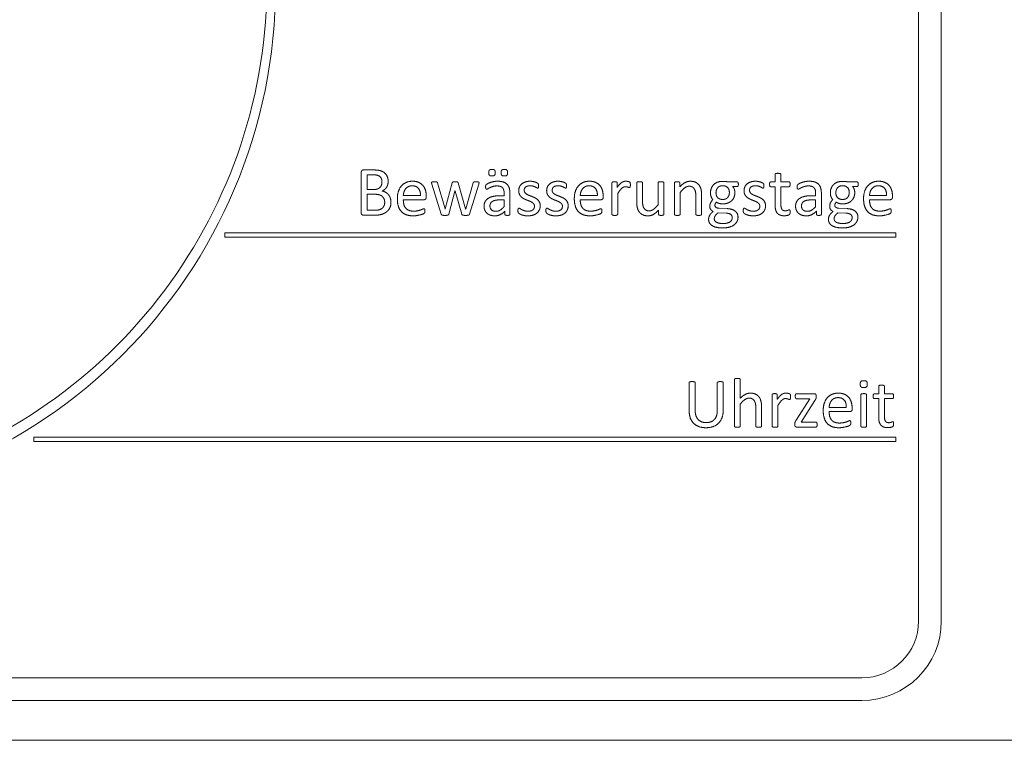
# Model space of a CAD drawing. Extents: x -118729 to -53705, y 33529 to 45095.
# Tile 74 of 83: x -56423 to -56397, y 35570 to 35589. Entities that reach past the tile are written whole.
import ezdxf

# ---------------------------------------------------------------- set-up
doc = ezdxf.new("R2010")
doc.units = 0
doc.header["$LTSCALE"] = 10
doc.header["$MEASUREMENT"] = 0
doc.layers.add('0N', color=7, linetype='CONTINUOUS', lineweight=0)

msp = doc.modelspace()

# ---------------------------------------------------------------- linework, layer by layer
at = {"layer": '0N'}
for p, q in [((-56399.579, 35606.967), (-56399.579, 35573.367)), ((-56398.979, 35573.367), (-56398.979, 35606.967)), ((-56414.313, 35585.221), (-56414.313, 35584.155)), ((-56413.983, 35585.285), (-56414.255, 35585.285)), ((-56414.155, 35584.769), (-56414.155, 35585.156)), ((-56414.155, 35585.156), (-56413.991, 35585.156)), ((-56404.375, 35584.969), (-56404.626, 35584.969)), ((-56403.372, 35584.969), (-56403.487, 35584.969)), ((-56403.372, 35585.167), (-56403.372, 35584.969)), ((-56403.22, 35584.969), (-56403.22, 35585.167)), ((-56403.006, 35584.969), (-56403.22, 35584.969)), ((-56401.207, 35584.969), (-56401.458, 35584.969)), ((-56413.975, 35584.769), (-56414.155, 35584.769)), ((-56412.445, 35584.908), (-56412.203, 35584.118)), ((-56412.093, 35584.259), (-56412.294, 35584.944)), ((-56411.906, 35584.944), (-56412.09, 35584.259)), ((-56411.997, 35584.119), (-56411.835, 35584.722)), ((-56411.835, 35584.722), (-56411.833, 35584.73)), ((-56411.833, 35584.73), (-56411.831, 35584.722)), ((-56411.831, 35584.722), (-56411.656, 35584.119)), ((-56411.553, 35584.259), (-56411.751, 35584.945)), ((-56411.352, 35584.944), (-56411.549, 35584.259)), ((-56411.451, 35584.118), (-56411.207, 35584.908)), ((-56407.684, 35584.945), (-56407.684, 35584.113)), ((-56407.547, 35584.823), (-56407.547, 35584.945)), ((-56407.03, 35584.945), (-56407.03, 35584.44)), ((-56406.877, 35584.461), (-56406.877, 35584.945)), ((-56406.466, 35584.945), (-56406.466, 35584.364)), ((-56406.313, 35584.113), (-56406.313, 35584.945)), ((-56406.031, 35584.945), (-56406.031, 35584.113)), ((-56405.894, 35584.835), (-56405.894, 35584.945)), ((-56404.495, 35584.846), (-56404.375, 35584.846)), ((-56403.488, 35584.842), (-56403.372, 35584.842)), ((-56403.372, 35584.842), (-56403.372, 35584.357)), ((-56403.22, 35584.379), (-56403.22, 35584.842)), ((-56403.22, 35584.842), (-56403.006, 35584.842)), ((-56401.326, 35584.846), (-56401.207, 35584.846)), ((-56414.155, 35584.222), (-56414.155, 35584.643)), ((-56414.155, 35584.643), (-56413.965, 35584.643)), ((-56412.747, 35584.61), (-56413.2, 35584.61)), ((-56413.2, 35584.499), (-56412.653, 35584.499)), ((-56412.594, 35584.565), (-56412.594, 35584.593)), ((-56410.666, 35584.493), (-56410.535, 35584.493)), ((-56410.535, 35584.604), (-56410.65, 35584.604)), ((-56410.535, 35584.668), (-56410.535, 35584.604)), ((-56410.535, 35584.493), (-56410.535, 35584.316)), ((-56410.384, 35584.113), (-56410.384, 35584.673)), ((-56408.07, 35584.61), (-56408.523, 35584.61)), ((-56408.523, 35584.499), (-56407.976, 35584.499)), ((-56407.917, 35584.565), (-56407.917, 35584.593)), ((-56407.532, 35584.113), (-56407.532, 35584.66)), ((-56405.879, 35584.113), (-56405.879, 35584.695)), ((-56405.468, 35584.601), (-56405.468, 35584.113)), ((-56405.316, 35584.113), (-56405.316, 35584.621)), ((-56402.431, 35584.493), (-56402.301, 35584.493)), ((-56402.301, 35584.604), (-56402.416, 35584.604)), ((-56402.301, 35584.668), (-56402.301, 35584.604)), ((-56402.301, 35584.493), (-56402.301, 35584.316)), ((-56402.15, 35584.113), (-56402.15, 35584.673)), ((-56400.424, 35584.61), (-56400.877, 35584.61)), ((-56400.877, 35584.499), (-56400.33, 35584.499)), ((-56400.27, 35584.565), (-56400.27, 35584.593)), ((-56413.924, 35584.222), (-56414.155, 35584.222)), ((-56412.091, 35584.251), (-56412.093, 35584.259)), ((-56412.09, 35584.259), (-56412.091, 35584.251)), ((-56411.55, 35584.251), (-56411.553, 35584.259)), ((-56411.549, 35584.259), (-56411.55, 35584.251)), ((-56410.515, 35584.196), (-56410.515, 35584.113)), ((-56406.452, 35584.224), (-56406.452, 35584.113)), ((-56404.637, 35584.263), (-56404.853, 35584.272)), ((-56402.28, 35584.196), (-56402.28, 35584.113)), ((-56401.468, 35584.263), (-56401.684, 35584.272)), ((-56414.255, 35584.091), (-56413.942, 35584.091)), ((-56404.882, 35584.151), (-56404.667, 35584.143)), ((-56401.714, 35584.151), (-56401.499, 35584.143)), ((-56417.914, 35583.627), (-56417.914, 35583.507)), ((-56400.179, 35583.627), (-56417.914, 35583.627)), ((-56417.914, 35583.507), (-56400.179, 35583.507)), ((-56400.179, 35583.507), (-56400.179, 35583.627)), ((-56405.644, 35579.664), (-56405.644, 35578.922)), ((-56405.486, 35578.942), (-56405.486, 35579.664)), ((-56404.901, 35579.664), (-56404.901, 35578.933)), ((-56404.744, 35578.934), (-56404.744, 35579.664)), ((-56404.446, 35579.75), (-56404.446, 35578.516)), ((-56404.294, 35579.253), (-56404.294, 35579.75)), ((-56400.635, 35579.569), (-56400.635, 35579.371)), ((-56400.483, 35579.371), (-56400.483, 35579.569)), ((-56403.452, 35579.347), (-56403.452, 35578.516)), ((-56403.315, 35579.226), (-56403.315, 35579.347)), ((-56402.452, 35579.242), (-56402.818, 35578.672)), ((-56402.331, 35579.371), (-56402.808, 35579.371)), ((-56402.808, 35579.242), (-56402.452, 35579.242)), ((-56402.287, 35579.286), (-56402.287, 35579.317)), ((-56401.105, 35579.347), (-56401.105, 35578.516)), ((-56400.953, 35578.516), (-56400.953, 35579.347)), ((-56400.751, 35579.245), (-56400.635, 35579.245)), ((-56400.635, 35579.371), (-56400.75, 35579.371)), ((-56400.635, 35579.245), (-56400.635, 35578.759)), ((-56400.269, 35579.371), (-56400.483, 35579.371)), ((-56400.483, 35578.782), (-56400.483, 35579.245)), ((-56400.483, 35579.245), (-56400.269, 35579.245)), ((-56404.294, 35578.516), (-56404.294, 35579.097)), ((-56403.883, 35579.004), (-56403.883, 35578.516)), ((-56403.731, 35578.516), (-56403.731, 35579.023)), ((-56403.3, 35578.516), (-56403.3, 35579.062)), ((-56402.685, 35578.622), (-56402.321, 35579.192)), ((-56401.491, 35579.013), (-56401.944, 35579.013)), ((-56401.337, 35578.968), (-56401.337, 35578.996)), ((-56401.944, 35578.901), (-56401.397, 35578.901)), ((-56402.852, 35578.581), (-56402.852, 35578.55)), ((-56402.808, 35578.493), (-56402.296, 35578.493)), ((-56402.296, 35578.622), (-56402.685, 35578.622)), ((-56422.971, 35578.227), (-56422.971, 35578.107)), ((-56400.179, 35578.227), (-56422.971, 35578.227)), ((-56400.179, 35578.107), (-56400.179, 35578.227)), ((-56422.971, 35578.107), (-56400.179, 35578.107)), ((-56401.079, 35571.867), (-56459.669, 35571.867)), ((-56459.669, 35571.267), (-56401.079, 35571.267)), ((-56297.054, 35570.217), (-56461.454, 35570.217))]:
    msp.add_line(p, q, dxfattribs=at)
msp.add_circle((-56430.374, 35590.167), 13.8, dxfattribs=at)
for radius in [2.1, 1.5]:
    msp.add_arc((-56401.079, 35573.367), radius, 270, 0, dxfattribs=at)
msp.add_open_spline([(-56416.809, 35589.742), (-56416.863, 35588.276), (-56417.162, 35586.799), (-56418.193, 35584.08), (-56418.931, 35582.8), (-56420.749, 35580.563), (-56421.852, 35579.578), (-56424.282, 35578.026), (-56425.639, 35577.439), (-56427.925, 35576.859), (-56428.841, 35576.724), (-56429.756, 35576.682)], degree=3, knots=[0, 0, 0, 0, 0.733686, 0.733686, 1.454117, 1.454117, 2.175025, 2.175025, 2.895916, 2.895916, 3.354117, 3.354117, 3.354117, 3.354117], dxfattribs=at)
for points in [[(-56414.255, 35585.285), (-56414.275, 35585.285), (-56414.313, 35585.257), (-56414.313, 35585.221)], [(-56413.601, 35584.983), (-56413.601, 35585.054), (-56413.647, 35585.167), (-56413.739, 35585.245), (-56413.875, 35585.285), (-56413.983, 35585.285)], [(-56410.856, 35585.3), (-56410.906, 35585.3), (-56410.942, 35585.263), (-56410.942, 35585.211)], [(-56410.771, 35585.214), (-56410.771, 35585.263), (-56410.806, 35585.3), (-56410.856, 35585.3)], [(-56410.529, 35585.3), (-56410.579, 35585.3), (-56410.615, 35585.263), (-56410.615, 35585.211)], [(-56410.444, 35585.214), (-56410.444, 35585.263), (-56410.479, 35585.3), (-56410.529, 35585.3)], [(-56413.991, 35585.156), (-56413.923, 35585.156), (-56413.84, 35585.13), (-56413.788, 35585.081), (-56413.764, 35585.01), (-56413.764, 35584.968)], [(-56413.764, 35584.968), (-56413.764, 35584.929), (-56413.787, 35584.856), (-56413.838, 35584.802), (-56413.913, 35584.769), (-56413.975, 35584.769)], [(-56413.76, 35584.73), (-56413.722, 35584.747), (-56413.661, 35584.797), (-56413.621, 35584.864), (-56413.601, 35584.941), (-56413.601, 35584.983)], [(-56412.959, 35584.987), (-56413.05, 35584.987), (-56413.198, 35584.922), (-56413.302, 35584.804), (-56413.358, 35584.633), (-56413.358, 35584.526)], [(-56412.594, 35584.593), (-56412.594, 35584.675), (-56412.635, 35584.818), (-56412.723, 35584.924), (-56412.861, 35584.987), (-56412.959, 35584.987)], [(-56412.377, 35584.973), (-56412.399, 35584.973), (-56412.428, 35584.971), (-56412.446, 35584.965), (-56412.454, 35584.955), (-56412.454, 35584.946)], [(-56412.294, 35584.944), (-56412.296, 35584.952), (-56412.304, 35584.964), (-56412.321, 35584.971), (-56412.351, 35584.973), (-56412.377, 35584.973)], [(-56411.828, 35584.973), (-56411.851, 35584.973), (-56411.879, 35584.971), (-56411.896, 35584.964), (-56411.904, 35584.952), (-56411.906, 35584.944)], [(-56411.751, 35584.945), (-56411.752, 35584.953), (-56411.76, 35584.964), (-56411.777, 35584.971), (-56411.805, 35584.973), (-56411.828, 35584.973)], [(-56411.27, 35584.973), (-56411.293, 35584.973), (-56411.324, 35584.971), (-56411.342, 35584.964), (-56411.35, 35584.952), (-56411.352, 35584.944)], [(-56411.199, 35584.946), (-56411.199, 35584.955), (-56411.204, 35584.964), (-56411.22, 35584.971), (-56411.247, 35584.973), (-56411.27, 35584.973)], [(-56410.712, 35584.987), (-56410.759, 35584.987), (-56410.854, 35584.969), (-56410.933, 35584.943), (-56410.994, 35584.91), (-56411.019, 35584.886), (-56411.025, 35584.859), (-56411.025, 35584.836)], [(-56410.942, 35585.211), (-56410.942, 35585.162), (-56410.907, 35585.126), (-56410.857, 35585.126)], [(-56410.857, 35585.126), (-56410.808, 35585.126), (-56410.771, 35585.164), (-56410.771, 35585.214)], [(-56410.384, 35584.673), (-56410.384, 35584.751), (-56410.419, 35584.867), (-56410.497, 35584.946), (-56410.622, 35584.987), (-56410.712, 35584.987)], [(-56410.615, 35585.211), (-56410.615, 35585.162), (-56410.58, 35585.126), (-56410.531, 35585.126)], [(-56410.531, 35585.126), (-56410.481, 35585.126), (-56410.444, 35585.164), (-56410.444, 35585.214)], [(-56409.847, 35584.987), (-56409.923, 35584.987), (-56410.036, 35584.946), (-56410.111, 35584.879), (-56410.15, 35584.79), (-56410.15, 35584.74)], [(-56409.625, 35584.865), (-56409.625, 35584.88), (-56409.627, 35584.9), (-56409.63, 35584.913), (-56409.637, 35584.925), (-56409.656, 35584.939), (-56409.693, 35584.959), (-56409.748, 35584.975), (-56409.814, 35584.987), (-56409.847, 35584.987)], [(-56409.108, 35584.987), (-56409.184, 35584.987), (-56409.297, 35584.946), (-56409.372, 35584.879), (-56409.411, 35584.79), (-56409.411, 35584.74)], [(-56408.886, 35584.865), (-56408.886, 35584.88), (-56408.888, 35584.9), (-56408.891, 35584.913), (-56408.898, 35584.925), (-56408.917, 35584.939), (-56408.954, 35584.959), (-56409.008, 35584.975), (-56409.075, 35584.987), (-56409.108, 35584.987)], [(-56408.282, 35584.987), (-56408.373, 35584.987), (-56408.52, 35584.922), (-56408.625, 35584.804), (-56408.68, 35584.633), (-56408.68, 35584.526)], [(-56407.917, 35584.593), (-56407.917, 35584.675), (-56407.958, 35584.818), (-56408.046, 35584.924), (-56408.184, 35584.987), (-56408.282, 35584.987)], [(-56407.616, 35584.973), (-56407.636, 35584.973), (-56407.662, 35584.971), (-56407.679, 35584.962), (-56407.684, 35584.952), (-56407.684, 35584.945)], [(-56407.547, 35584.945), (-56407.547, 35584.952), (-56407.554, 35584.962), (-56407.568, 35584.971), (-56407.595, 35584.973), (-56407.616, 35584.973)], [(-56407.319, 35584.987), (-56407.346, 35584.987), (-56407.399, 35584.973), (-56407.452, 35584.937), (-56407.513, 35584.874), (-56407.547, 35584.823)], [(-56407.199, 35584.891), (-56407.199, 35584.912), (-56407.2, 35584.937), (-56407.202, 35584.95), (-56407.207, 35584.959), (-56407.217, 35584.968), (-56407.244, 35584.977), (-56407.278, 35584.984), (-56407.308, 35584.987), (-56407.319, 35584.987)], [(-56406.953, 35584.973), (-56406.976, 35584.973), (-56407.005, 35584.971), (-56407.023, 35584.962), (-56407.03, 35584.952), (-56407.03, 35584.945)], [(-56406.877, 35584.945), (-56406.877, 35584.952), (-56406.884, 35584.962), (-56406.901, 35584.971), (-56406.931, 35584.973), (-56406.953, 35584.973)], [(-56406.39, 35584.973), (-56406.412, 35584.973), (-56406.442, 35584.971), (-56406.46, 35584.962), (-56406.466, 35584.952), (-56406.466, 35584.945)], [(-56406.313, 35584.945), (-56406.313, 35584.952), (-56406.321, 35584.962), (-56406.338, 35584.971), (-56406.367, 35584.973), (-56406.39, 35584.973)], [(-56405.963, 35584.973), (-56405.983, 35584.973), (-56406.009, 35584.971), (-56406.026, 35584.962), (-56406.031, 35584.952), (-56406.031, 35584.945)], [(-56405.894, 35584.945), (-56405.894, 35584.952), (-56405.901, 35584.962), (-56405.915, 35584.971), (-56405.942, 35584.973), (-56405.963, 35584.973)], [(-56405.613, 35584.987), (-56405.684, 35584.987), (-56405.824, 35584.913), (-56405.894, 35584.835)], [(-56405.316, 35584.621), (-56405.316, 35584.71), (-56405.346, 35584.836), (-56405.416, 35584.93), (-56405.53, 35584.987), (-56405.613, 35584.987)], [(-56404.758, 35584.984), (-56404.828, 35584.984), (-56404.948, 35584.943), (-56405.032, 35584.865), (-56405.08, 35584.752), (-56405.08, 35584.681)], [(-56404.626, 35584.969), (-56404.655, 35584.977), (-56404.72, 35584.984), (-56404.758, 35584.984)], [(-56404.344, 35584.907), (-56404.344, 35584.938), (-56404.359, 35584.969), (-56404.375, 35584.969)], [(-56403.891, 35584.987), (-56403.967, 35584.987), (-56404.08, 35584.946), (-56404.155, 35584.879), (-56404.194, 35584.79), (-56404.194, 35584.74)], [(-56403.669, 35584.865), (-56403.669, 35584.88), (-56403.671, 35584.9), (-56403.674, 35584.913), (-56403.681, 35584.925), (-56403.7, 35584.939), (-56403.737, 35584.959), (-56403.791, 35584.975), (-56403.858, 35584.987), (-56403.891, 35584.987)], [(-56403.487, 35584.969), (-56403.495, 35584.969), (-56403.506, 35584.962), (-56403.514, 35584.946), (-56403.519, 35584.922), (-56403.519, 35584.906)], [(-56403.297, 35585.196), (-56403.319, 35585.196), (-56403.349, 35585.193), (-56403.366, 35585.184), (-56403.372, 35585.173), (-56403.372, 35585.167)], [(-56403.22, 35585.167), (-56403.22, 35585.173), (-56403.228, 35585.184), (-56403.244, 35585.193), (-56403.273, 35585.196), (-56403.297, 35585.196)], [(-56402.976, 35584.906), (-56402.976, 35584.922), (-56402.979, 35584.946), (-56402.988, 35584.962), (-56402.999, 35584.969), (-56403.006, 35584.969)], [(-56402.478, 35584.987), (-56402.525, 35584.987), (-56402.62, 35584.969), (-56402.699, 35584.943), (-56402.759, 35584.91), (-56402.784, 35584.886), (-56402.791, 35584.859), (-56402.791, 35584.836)], [(-56402.15, 35584.673), (-56402.15, 35584.751), (-56402.185, 35584.867), (-56402.262, 35584.946), (-56402.388, 35584.987), (-56402.478, 35584.987)], [(-56401.59, 35584.984), (-56401.66, 35584.984), (-56401.779, 35584.943), (-56401.864, 35584.865), (-56401.912, 35584.752), (-56401.912, 35584.681)], [(-56401.458, 35584.969), (-56401.486, 35584.977), (-56401.551, 35584.984), (-56401.59, 35584.984)], [(-56401.175, 35584.907), (-56401.175, 35584.938), (-56401.191, 35584.969), (-56401.207, 35584.969)], [(-56400.635, 35584.987), (-56400.727, 35584.987), (-56400.874, 35584.922), (-56400.979, 35584.804), (-56401.034, 35584.633), (-56401.034, 35584.526)], [(-56400.27, 35584.593), (-56400.27, 35584.675), (-56400.312, 35584.818), (-56400.4, 35584.924), (-56400.537, 35584.987), (-56400.635, 35584.987)], [(-56413.526, 35584.433), (-56413.526, 35584.494), (-56413.563, 35584.596), (-56413.626, 35584.671), (-56413.711, 35584.721), (-56413.76, 35584.73)], [(-56413.2, 35584.61), (-56413.198, 35584.661), (-56413.166, 35584.755), (-56413.109, 35584.824), (-56413.023, 35584.867), (-56412.967, 35584.867)], [(-56412.967, 35584.867), (-56412.856, 35584.867), (-56412.745, 35584.731), (-56412.747, 35584.61)], [(-56412.454, 35584.946), (-56412.454, 35584.941), (-56412.449, 35584.921), (-56412.445, 35584.908)], [(-56411.207, 35584.908), (-56411.202, 35584.921), (-56411.199, 35584.941), (-56411.199, 35584.946)], [(-56411.025, 35584.836), (-56411.025, 35584.822), (-56411.022, 35584.8), (-56411.013, 35584.785), (-56411.003, 35584.777), (-56410.995, 35584.777)], [(-56410.995, 35584.777), (-56410.984, 35584.777), (-56410.939, 35584.804), (-56410.871, 35584.836), (-56410.782, 35584.863), (-56410.726, 35584.863)], [(-56410.726, 35584.863), (-56410.673, 35584.863), (-56410.6, 35584.838), (-56410.555, 35584.79), (-56410.535, 35584.716), (-56410.535, 35584.668)], [(-56410.15, 35584.74), (-56410.15, 35584.685), (-56410.114, 35584.605), (-56410.055, 35584.547), (-56409.98, 35584.508), (-56409.902, 35584.476), (-56409.828, 35584.448), (-56409.769, 35584.411), (-56409.733, 35584.362), (-56409.733, 35584.328)], [(-56410.004, 35584.748), (-56410.004, 35584.774), (-56409.985, 35584.819), (-56409.947, 35584.85), (-56409.888, 35584.868), (-56409.849, 35584.868)], [(-56409.582, 35584.34), (-56409.582, 35584.394), (-56409.618, 35584.471), (-56409.678, 35584.527), (-56409.754, 35584.565), (-56409.832, 35584.597), (-56409.909, 35584.626), (-56409.967, 35584.663), (-56410.004, 35584.712), (-56410.004, 35584.748)], [(-56409.849, 35584.868), (-56409.806, 35584.868), (-56409.739, 35584.848), (-56409.689, 35584.824), (-56409.657, 35584.804), (-56409.648, 35584.804)], [(-56409.648, 35584.804), (-56409.643, 35584.804), (-56409.634, 35584.811), (-56409.627, 35584.826), (-56409.625, 35584.849), (-56409.625, 35584.865)], [(-56409.411, 35584.74), (-56409.411, 35584.685), (-56409.375, 35584.605), (-56409.316, 35584.547), (-56409.24, 35584.508), (-56409.163, 35584.476), (-56409.088, 35584.448), (-56409.03, 35584.411), (-56408.994, 35584.362), (-56408.994, 35584.328)], [(-56409.265, 35584.748), (-56409.265, 35584.774), (-56409.246, 35584.819), (-56409.208, 35584.85), (-56409.149, 35584.868), (-56409.11, 35584.868)], [(-56408.843, 35584.34), (-56408.843, 35584.394), (-56408.879, 35584.471), (-56408.939, 35584.527), (-56409.015, 35584.565), (-56409.093, 35584.597), (-56409.169, 35584.626), (-56409.228, 35584.663), (-56409.265, 35584.712), (-56409.265, 35584.748)], [(-56409.11, 35584.868), (-56409.067, 35584.868), (-56408.999, 35584.848), (-56408.95, 35584.824), (-56408.918, 35584.804), (-56408.909, 35584.804)], [(-56408.909, 35584.804), (-56408.904, 35584.804), (-56408.895, 35584.811), (-56408.888, 35584.826), (-56408.886, 35584.849), (-56408.886, 35584.865)], [(-56408.523, 35584.61), (-56408.52, 35584.661), (-56408.489, 35584.755), (-56408.431, 35584.824), (-56408.346, 35584.867), (-56408.289, 35584.867)], [(-56408.289, 35584.867), (-56408.179, 35584.867), (-56408.068, 35584.731), (-56408.07, 35584.61)], [(-56407.532, 35584.66), (-56407.5, 35584.711), (-56407.447, 35584.782), (-56407.397, 35584.824), (-56407.353, 35584.842), (-56407.329, 35584.842)], [(-56407.329, 35584.842), (-56407.31, 35584.842), (-56407.278, 35584.835), (-56407.251, 35584.827), (-56407.229, 35584.819), (-56407.221, 35584.819)], [(-56407.221, 35584.819), (-56407.215, 35584.819), (-56407.207, 35584.827), (-56407.201, 35584.842), (-56407.199, 35584.871), (-56407.199, 35584.891)], [(-56405.879, 35584.695), (-56405.816, 35584.774), (-56405.702, 35584.855), (-56405.645, 35584.855)], [(-56405.645, 35584.855), (-56405.6, 35584.855), (-56405.532, 35584.821), (-56405.491, 35584.759), (-56405.468, 35584.672), (-56405.468, 35584.601)], [(-56404.935, 35584.682), (-56404.935, 35584.72), (-56404.914, 35584.787), (-56404.871, 35584.839), (-56404.804, 35584.868), (-56404.76, 35584.868)], [(-56404.76, 35584.868), (-56404.675, 35584.868), (-56404.581, 35584.773), (-56404.581, 35584.688)], [(-56404.436, 35584.689), (-56404.436, 35584.732), (-56404.462, 35584.812), (-56404.495, 35584.846)], [(-56404.375, 35584.846), (-56404.362, 35584.846), (-56404.344, 35584.874), (-56404.344, 35584.907)], [(-56404.194, 35584.74), (-56404.194, 35584.685), (-56404.158, 35584.605), (-56404.099, 35584.547), (-56404.024, 35584.508), (-56403.946, 35584.476), (-56403.871, 35584.448), (-56403.813, 35584.411), (-56403.777, 35584.362), (-56403.777, 35584.328)], [(-56404.048, 35584.748), (-56404.048, 35584.774), (-56404.029, 35584.819), (-56403.991, 35584.85), (-56403.932, 35584.868), (-56403.893, 35584.868)], [(-56403.626, 35584.34), (-56403.626, 35584.394), (-56403.662, 35584.471), (-56403.722, 35584.527), (-56403.798, 35584.565), (-56403.876, 35584.597), (-56403.953, 35584.626), (-56404.011, 35584.663), (-56404.048, 35584.712), (-56404.048, 35584.748)], [(-56403.893, 35584.868), (-56403.85, 35584.868), (-56403.782, 35584.848), (-56403.733, 35584.824), (-56403.701, 35584.804), (-56403.692, 35584.804)], [(-56403.692, 35584.804), (-56403.687, 35584.804), (-56403.678, 35584.811), (-56403.671, 35584.826), (-56403.669, 35584.849), (-56403.669, 35584.865)], [(-56403.519, 35584.906), (-56403.519, 35584.872), (-56403.502, 35584.842), (-56403.488, 35584.842)], [(-56403.006, 35584.842), (-56402.993, 35584.842), (-56402.976, 35584.872), (-56402.976, 35584.906)], [(-56402.791, 35584.836), (-56402.791, 35584.822), (-56402.788, 35584.8), (-56402.779, 35584.785), (-56402.768, 35584.777), (-56402.76, 35584.777)], [(-56402.76, 35584.777), (-56402.749, 35584.777), (-56402.704, 35584.804), (-56402.637, 35584.836), (-56402.548, 35584.863), (-56402.491, 35584.863)], [(-56402.491, 35584.863), (-56402.438, 35584.863), (-56402.366, 35584.838), (-56402.321, 35584.79), (-56402.301, 35584.716), (-56402.301, 35584.668)], [(-56401.767, 35584.682), (-56401.767, 35584.72), (-56401.745, 35584.787), (-56401.702, 35584.839), (-56401.636, 35584.868), (-56401.592, 35584.868)], [(-56401.592, 35584.868), (-56401.506, 35584.868), (-56401.413, 35584.773), (-56401.413, 35584.688)], [(-56401.268, 35584.689), (-56401.268, 35584.732), (-56401.293, 35584.812), (-56401.326, 35584.846)], [(-56401.207, 35584.846), (-56401.193, 35584.846), (-56401.175, 35584.874), (-56401.175, 35584.907)], [(-56400.877, 35584.61), (-56400.874, 35584.661), (-56400.843, 35584.755), (-56400.785, 35584.824), (-56400.7, 35584.867), (-56400.643, 35584.867)], [(-56400.643, 35584.867), (-56400.533, 35584.867), (-56400.421, 35584.731), (-56400.424, 35584.61)], [(-56413.965, 35584.643), (-56413.891, 35584.643), (-56413.791, 35584.615), (-56413.726, 35584.559), (-56413.692, 35584.477), (-56413.692, 35584.424)], [(-56413.358, 35584.526), (-56413.358, 35584.413), (-56413.304, 35584.243), (-56413.199, 35584.13), (-56413.044, 35584.073), (-56412.942, 35584.073)], [(-56412.928, 35584.197), (-56413.004, 35584.197), (-56413.108, 35584.24), (-56413.172, 35584.319), (-56413.2, 35584.43), (-56413.2, 35584.499)], [(-56412.653, 35584.499), (-56412.63, 35584.499), (-56412.594, 35584.529), (-56412.594, 35584.565)], [(-56410.65, 35584.604), (-56410.747, 35584.604), (-56410.901, 35584.57), (-56411.008, 35584.501), (-56411.066, 35584.397), (-56411.066, 35584.326)], [(-56410.91, 35584.334), (-56410.91, 35584.371), (-56410.882, 35584.43), (-56410.82, 35584.472), (-56410.728, 35584.493), (-56410.666, 35584.493)], [(-56408.68, 35584.526), (-56408.68, 35584.413), (-56408.626, 35584.243), (-56408.522, 35584.13), (-56408.367, 35584.073), (-56408.265, 35584.073)], [(-56408.251, 35584.197), (-56408.327, 35584.197), (-56408.43, 35584.24), (-56408.495, 35584.319), (-56408.523, 35584.43), (-56408.523, 35584.499)], [(-56407.976, 35584.499), (-56407.953, 35584.499), (-56407.917, 35584.529), (-56407.917, 35584.565)], [(-56407.03, 35584.44), (-56407.03, 35584.35), (-56406.999, 35584.224), (-56406.929, 35584.128), (-56406.816, 35584.073), (-56406.732, 35584.073)], [(-56406.701, 35584.204), (-56406.746, 35584.204), (-56406.812, 35584.237), (-56406.855, 35584.299), (-56406.877, 35584.387), (-56406.877, 35584.461)], [(-56405.019, 35584.5), (-56405.052, 35584.465), (-56405.099, 35584.377), (-56405.099, 35584.321)], [(-56405.08, 35584.681), (-56405.08, 35584.621), (-56405.047, 35584.535), (-56405.019, 35584.5)], [(-56404.758, 35584.506), (-56404.842, 35584.506), (-56404.935, 35584.6), (-56404.935, 35584.682)], [(-56404.758, 35584.388), (-56404.686, 35584.388), (-56404.568, 35584.429), (-56404.482, 35584.506), (-56404.436, 35584.617), (-56404.436, 35584.689)], [(-56404.581, 35584.688), (-56404.581, 35584.652), (-56404.603, 35584.586), (-56404.646, 35584.534), (-56404.712, 35584.506), (-56404.758, 35584.506)], [(-56402.416, 35584.604), (-56402.513, 35584.604), (-56402.667, 35584.57), (-56402.774, 35584.501), (-56402.831, 35584.397), (-56402.831, 35584.326)], [(-56402.676, 35584.334), (-56402.676, 35584.371), (-56402.648, 35584.43), (-56402.586, 35584.472), (-56402.493, 35584.493), (-56402.431, 35584.493)], [(-56401.85, 35584.5), (-56401.884, 35584.465), (-56401.93, 35584.377), (-56401.93, 35584.321)], [(-56401.912, 35584.681), (-56401.912, 35584.621), (-56401.878, 35584.535), (-56401.85, 35584.5)], [(-56401.59, 35584.506), (-56401.673, 35584.506), (-56401.767, 35584.6), (-56401.767, 35584.682)], [(-56401.59, 35584.388), (-56401.518, 35584.388), (-56401.399, 35584.429), (-56401.314, 35584.506), (-56401.268, 35584.617), (-56401.268, 35584.689)], [(-56401.413, 35584.688), (-56401.413, 35584.652), (-56401.434, 35584.586), (-56401.477, 35584.534), (-56401.544, 35584.506), (-56401.59, 35584.506)], [(-56401.034, 35584.526), (-56401.034, 35584.413), (-56400.98, 35584.243), (-56400.875, 35584.13), (-56400.721, 35584.073), (-56400.619, 35584.073)], [(-56400.605, 35584.197), (-56400.68, 35584.197), (-56400.784, 35584.24), (-56400.848, 35584.319), (-56400.877, 35584.43), (-56400.877, 35584.499)], [(-56400.33, 35584.499), (-56400.306, 35584.499), (-56400.27, 35584.529), (-56400.27, 35584.565)], [(-56413.942, 35584.091), (-56413.875, 35584.091), (-56413.77, 35584.11), (-56413.679, 35584.15), (-56413.606, 35584.206), (-56413.554, 35584.282), (-56413.526, 35584.377), (-56413.526, 35584.433)], [(-56413.692, 35584.424), (-56413.692, 35584.374), (-56413.727, 35584.298), (-56413.789, 35584.248), (-56413.87, 35584.222), (-56413.924, 35584.222)], [(-56412.942, 35584.073), (-56412.883, 35584.073), (-56412.779, 35584.091), (-56412.7, 35584.112), (-56412.65, 35584.136), (-56412.64, 35584.146), (-56412.633, 35584.157), (-56412.631, 35584.171), (-56412.629, 35584.189), (-56412.629, 35584.2)], [(-56412.653, 35584.26), (-56412.665, 35584.26), (-56412.709, 35584.241), (-56412.776, 35584.216), (-56412.869, 35584.197), (-56412.928, 35584.197)], [(-56412.629, 35584.2), (-56412.629, 35584.217), (-56412.631, 35584.241), (-56412.637, 35584.253), (-56412.647, 35584.26), (-56412.653, 35584.26)], [(-56411.066, 35584.326), (-56411.066, 35584.267), (-56411.024, 35584.172), (-56410.95, 35584.107), (-56410.844, 35584.073), (-56410.777, 35584.073)], [(-56410.754, 35584.192), (-56410.828, 35584.192), (-56410.91, 35584.269), (-56410.91, 35584.334)], [(-56410.777, 35584.073), (-56410.703, 35584.073), (-56410.569, 35584.138), (-56410.515, 35584.196)], [(-56410.535, 35584.316), (-56410.591, 35584.253), (-56410.694, 35584.192), (-56410.754, 35584.192)], [(-56410.144, 35584.275), (-56410.151, 35584.275), (-56410.161, 35584.268), (-56410.167, 35584.253), (-56410.17, 35584.23), (-56410.17, 35584.211)], [(-56410.17, 35584.211), (-56410.17, 35584.183), (-56410.161, 35584.15), (-56410.141, 35584.131), (-56410.096, 35584.108), (-56410.033, 35584.086), (-56409.953, 35584.073), (-56409.908, 35584.073)], [(-56409.905, 35584.195), (-56409.957, 35584.195), (-56410.036, 35584.219), (-56410.095, 35584.25), (-56410.134, 35584.275), (-56410.144, 35584.275)], [(-56409.908, 35584.073), (-56409.835, 35584.073), (-56409.716, 35584.108), (-56409.629, 35584.177), (-56409.582, 35584.276), (-56409.582, 35584.34)], [(-56409.733, 35584.328), (-56409.733, 35584.294), (-56409.758, 35584.244), (-56409.804, 35584.211), (-56409.867, 35584.195), (-56409.905, 35584.195)], [(-56409.405, 35584.275), (-56409.412, 35584.275), (-56409.422, 35584.268), (-56409.428, 35584.253), (-56409.431, 35584.23), (-56409.431, 35584.211)], [(-56409.431, 35584.211), (-56409.431, 35584.183), (-56409.422, 35584.15), (-56409.402, 35584.131), (-56409.357, 35584.108), (-56409.293, 35584.086), (-56409.213, 35584.073), (-56409.168, 35584.073)], [(-56409.166, 35584.195), (-56409.218, 35584.195), (-56409.297, 35584.219), (-56409.355, 35584.25), (-56409.395, 35584.275), (-56409.405, 35584.275)], [(-56409.168, 35584.073), (-56409.096, 35584.073), (-56408.977, 35584.108), (-56408.89, 35584.177), (-56408.843, 35584.276), (-56408.843, 35584.34)], [(-56408.994, 35584.328), (-56408.994, 35584.294), (-56409.019, 35584.244), (-56409.065, 35584.211), (-56409.128, 35584.195), (-56409.166, 35584.195)], [(-56408.265, 35584.073), (-56408.206, 35584.073), (-56408.101, 35584.091), (-56408.022, 35584.112), (-56407.973, 35584.136), (-56407.963, 35584.146), (-56407.956, 35584.157), (-56407.954, 35584.171), (-56407.951, 35584.189), (-56407.951, 35584.2)], [(-56407.976, 35584.26), (-56407.988, 35584.26), (-56408.031, 35584.241), (-56408.099, 35584.216), (-56408.191, 35584.197), (-56408.251, 35584.197)], [(-56407.951, 35584.2), (-56407.951, 35584.217), (-56407.954, 35584.241), (-56407.959, 35584.253), (-56407.969, 35584.26), (-56407.976, 35584.26)], [(-56406.732, 35584.073), (-56406.661, 35584.073), (-56406.523, 35584.145), (-56406.452, 35584.224)], [(-56406.466, 35584.364), (-56406.531, 35584.285), (-56406.643, 35584.204), (-56406.701, 35584.204)], [(-56405.009, 35584.187), (-56405.04, 35584.164), (-56405.085, 35584.117), (-56405.115, 35584.065), (-56405.13, 35584.008), (-56405.13, 35583.977)], [(-56405.099, 35584.321), (-56405.099, 35584.28), (-56405.056, 35584.21), (-56405.009, 35584.187)], [(-56404.963, 35584.349), (-56404.963, 35584.376), (-56404.942, 35584.419), (-56404.925, 35584.436)], [(-56404.853, 35584.272), (-56404.904, 35584.275), (-56404.963, 35584.316), (-56404.963, 35584.349)], [(-56404.925, 35584.436), (-56404.9, 35584.415), (-56404.809, 35584.388), (-56404.758, 35584.388)], [(-56404.353, 35584.038), (-56404.353, 35584.092), (-56404.395, 35584.174), (-56404.471, 35584.231), (-56404.575, 35584.261), (-56404.637, 35584.263)], [(-56404.188, 35584.275), (-56404.195, 35584.275), (-56404.205, 35584.268), (-56404.211, 35584.253), (-56404.214, 35584.23), (-56404.214, 35584.211)], [(-56404.214, 35584.211), (-56404.214, 35584.183), (-56404.205, 35584.15), (-56404.185, 35584.131), (-56404.14, 35584.108), (-56404.077, 35584.086), (-56403.997, 35584.073), (-56403.951, 35584.073)], [(-56403.949, 35584.195), (-56404.001, 35584.195), (-56404.08, 35584.219), (-56404.139, 35584.25), (-56404.178, 35584.275), (-56404.188, 35584.275)], [(-56403.951, 35584.073), (-56403.879, 35584.073), (-56403.76, 35584.108), (-56403.673, 35584.177), (-56403.626, 35584.276), (-56403.626, 35584.34)], [(-56403.777, 35584.328), (-56403.777, 35584.294), (-56403.802, 35584.244), (-56403.848, 35584.211), (-56403.911, 35584.195), (-56403.949, 35584.195)], [(-56403.372, 35584.357), (-56403.372, 35584.285), (-56403.345, 35584.179), (-56403.287, 35584.109), (-56403.194, 35584.075), (-56403.129, 35584.075)], [(-56403.103, 35584.206), (-56403.169, 35584.206), (-56403.22, 35584.294), (-56403.22, 35584.379)], [(-56402.997, 35584.232), (-56403.004, 35584.232), (-56403.023, 35584.224), (-56403.049, 35584.214), (-56403.083, 35584.206), (-56403.103, 35584.206)], [(-56402.976, 35584.175), (-56402.976, 35584.192), (-56402.979, 35584.214), (-56402.984, 35584.227), (-56402.993, 35584.232), (-56402.997, 35584.232)], [(-56402.831, 35584.326), (-56402.831, 35584.267), (-56402.79, 35584.172), (-56402.715, 35584.107), (-56402.609, 35584.073), (-56402.543, 35584.073)], [(-56402.519, 35584.192), (-56402.594, 35584.192), (-56402.676, 35584.269), (-56402.676, 35584.334)], [(-56402.543, 35584.073), (-56402.469, 35584.073), (-56402.335, 35584.138), (-56402.28, 35584.196)], [(-56402.301, 35584.316), (-56402.357, 35584.253), (-56402.46, 35584.192), (-56402.519, 35584.192)], [(-56401.841, 35584.187), (-56401.871, 35584.164), (-56401.917, 35584.117), (-56401.947, 35584.065), (-56401.962, 35584.008), (-56401.962, 35583.977)], [(-56401.93, 35584.321), (-56401.93, 35584.28), (-56401.887, 35584.21), (-56401.841, 35584.187)], [(-56401.795, 35584.349), (-56401.795, 35584.376), (-56401.773, 35584.419), (-56401.757, 35584.436)], [(-56401.684, 35584.272), (-56401.735, 35584.275), (-56401.795, 35584.316), (-56401.795, 35584.349)], [(-56401.757, 35584.436), (-56401.732, 35584.415), (-56401.64, 35584.388), (-56401.59, 35584.388)], [(-56401.184, 35584.038), (-56401.184, 35584.092), (-56401.227, 35584.174), (-56401.302, 35584.231), (-56401.406, 35584.261), (-56401.468, 35584.263)], [(-56400.619, 35584.073), (-56400.56, 35584.073), (-56400.455, 35584.091), (-56400.376, 35584.112), (-56400.327, 35584.136), (-56400.317, 35584.146), (-56400.31, 35584.157), (-56400.308, 35584.171), (-56400.305, 35584.189), (-56400.305, 35584.2)], [(-56400.33, 35584.26), (-56400.341, 35584.26), (-56400.385, 35584.241), (-56400.453, 35584.216), (-56400.545, 35584.197), (-56400.605, 35584.197)], [(-56400.305, 35584.2), (-56400.305, 35584.217), (-56400.308, 35584.241), (-56400.313, 35584.253), (-56400.323, 35584.26), (-56400.33, 35584.26)], [(-56414.313, 35584.155), (-56414.313, 35584.119), (-56414.275, 35584.091), (-56414.255, 35584.091)], [(-56412.203, 35584.118), (-56412.199, 35584.109), (-56412.188, 35584.097), (-56412.166, 35584.089), (-56412.129, 35584.085), (-56412.101, 35584.085)], [(-56412.101, 35584.085), (-56412.073, 35584.085), (-56412.035, 35584.088), (-56412.011, 35584.095), (-56411.999, 35584.108), (-56411.997, 35584.119)], [(-56411.656, 35584.119), (-56411.654, 35584.109), (-56411.643, 35584.097), (-56411.619, 35584.089), (-56411.581, 35584.085), (-56411.553, 35584.085)], [(-56411.553, 35584.085), (-56411.524, 35584.085), (-56411.487, 35584.088), (-56411.466, 35584.095), (-56411.455, 35584.108), (-56411.451, 35584.118)], [(-56410.515, 35584.113), (-56410.515, 35584.102), (-56410.502, 35584.091), (-56410.473, 35584.085), (-56410.449, 35584.085)], [(-56410.449, 35584.085), (-56410.425, 35584.085), (-56410.399, 35584.091), (-56410.384, 35584.102), (-56410.384, 35584.113)], [(-56407.684, 35584.113), (-56407.684, 35584.107), (-56407.678, 35584.097), (-56407.661, 35584.089), (-56407.631, 35584.085), (-56407.609, 35584.085)], [(-56407.609, 35584.085), (-56407.585, 35584.085), (-56407.556, 35584.089), (-56407.54, 35584.097), (-56407.532, 35584.107), (-56407.532, 35584.113)], [(-56406.452, 35584.113), (-56406.452, 35584.107), (-56406.446, 35584.097), (-56406.43, 35584.089), (-56406.403, 35584.085), (-56406.382, 35584.085)], [(-56406.382, 35584.085), (-56406.363, 35584.085), (-56406.336, 35584.089), (-56406.32, 35584.097), (-56406.313, 35584.107), (-56406.313, 35584.113)], [(-56406.031, 35584.113), (-56406.031, 35584.107), (-56406.025, 35584.097), (-56406.008, 35584.089), (-56405.979, 35584.085), (-56405.956, 35584.085)], [(-56405.956, 35584.085), (-56405.932, 35584.085), (-56405.903, 35584.089), (-56405.887, 35584.097), (-56405.879, 35584.107), (-56405.879, 35584.113)], [(-56405.468, 35584.113), (-56405.468, 35584.107), (-56405.46, 35584.097), (-56405.444, 35584.089), (-56405.415, 35584.085), (-56405.391, 35584.085)], [(-56405.391, 35584.085), (-56405.369, 35584.085), (-56405.34, 35584.089), (-56405.324, 35584.097), (-56405.316, 35584.107), (-56405.316, 35584.113)], [(-56405.13, 35583.977), (-56405.13, 35583.93), (-56405.089, 35583.848), (-56404.999, 35583.788), (-56404.857, 35583.754), (-56404.757, 35583.754)], [(-56404.98, 35583.992), (-56404.98, 35584.011), (-56404.972, 35584.048), (-56404.95, 35584.086), (-56404.911, 35584.128), (-56404.882, 35584.151)], [(-56404.749, 35583.87), (-56404.859, 35583.87), (-56404.98, 35583.932), (-56404.98, 35583.992)], [(-56404.757, 35583.754), (-56404.652, 35583.754), (-56404.499, 35583.799), (-56404.401, 35583.878), (-56404.353, 35583.981), (-56404.353, 35584.038)], [(-56404.505, 35584.03), (-56404.505, 35583.999), (-56404.529, 35583.941), (-56404.587, 35583.897), (-56404.68, 35583.87), (-56404.749, 35583.87)], [(-56404.667, 35584.143), (-56404.593, 35584.142), (-56404.505, 35584.083), (-56404.505, 35584.03)], [(-56403.129, 35584.075), (-56403.108, 35584.075), (-56403.066, 35584.081), (-56403.028, 35584.089), (-56402.998, 35584.102), (-56402.984, 35584.117), (-56402.976, 35584.148), (-56402.976, 35584.175)], [(-56402.28, 35584.113), (-56402.28, 35584.102), (-56402.268, 35584.091), (-56402.239, 35584.085), (-56402.215, 35584.085)], [(-56402.215, 35584.085), (-56402.19, 35584.085), (-56402.164, 35584.091), (-56402.15, 35584.102), (-56402.15, 35584.113)], [(-56401.962, 35583.977), (-56401.962, 35583.93), (-56401.921, 35583.848), (-56401.831, 35583.788), (-56401.689, 35583.754), (-56401.589, 35583.754)], [(-56401.812, 35583.992), (-56401.812, 35584.011), (-56401.804, 35584.048), (-56401.781, 35584.086), (-56401.743, 35584.128), (-56401.714, 35584.151)], [(-56401.581, 35583.87), (-56401.69, 35583.87), (-56401.812, 35583.932), (-56401.812, 35583.992)], [(-56401.589, 35583.754), (-56401.484, 35583.754), (-56401.331, 35583.799), (-56401.233, 35583.878), (-56401.184, 35583.981), (-56401.184, 35584.038)], [(-56401.336, 35584.03), (-56401.336, 35583.999), (-56401.361, 35583.941), (-56401.419, 35583.897), (-56401.512, 35583.87), (-56401.581, 35583.87)], [(-56401.499, 35584.143), (-56401.424, 35584.142), (-56401.336, 35584.083), (-56401.336, 35584.03)], [(-56404.371, 35579.779), (-56404.393, 35579.779), (-56404.422, 35579.775), (-56404.439, 35579.768), (-56404.446, 35579.756), (-56404.446, 35579.75)], [(-56404.294, 35579.75), (-56404.294, 35579.756), (-56404.302, 35579.768), (-56404.318, 35579.775), (-56404.347, 35579.779), (-56404.371, 35579.779)], [(-56405.565, 35579.693), (-56405.589, 35579.693), (-56405.618, 35579.689), (-56405.636, 35579.682), (-56405.644, 35579.671), (-56405.644, 35579.664)], [(-56405.486, 35579.664), (-56405.486, 35579.671), (-56405.494, 35579.682), (-56405.511, 35579.689), (-56405.542, 35579.693), (-56405.565, 35579.693)], [(-56404.822, 35579.693), (-56404.845, 35579.693), (-56404.875, 35579.689), (-56404.893, 35579.682), (-56404.901, 35579.671), (-56404.901, 35579.664)], [(-56404.744, 35579.664), (-56404.744, 35579.671), (-56404.751, 35579.682), (-56404.769, 35579.689), (-56404.8, 35579.693), (-56404.822, 35579.693)], [(-56401.029, 35579.718), (-56401.083, 35579.718), (-56401.123, 35579.68), (-56401.123, 35579.626)], [(-56401.123, 35579.626), (-56401.123, 35579.574), (-56401.084, 35579.535), (-56401.03, 35579.535)], [(-56401.03, 35579.535), (-56400.976, 35579.535), (-56400.935, 35579.574), (-56400.935, 35579.628)], [(-56400.935, 35579.628), (-56400.935, 35579.68), (-56400.975, 35579.718), (-56401.029, 35579.718)], [(-56400.56, 35579.599), (-56400.582, 35579.599), (-56400.612, 35579.595), (-56400.629, 35579.586), (-56400.635, 35579.575), (-56400.635, 35579.569)], [(-56400.483, 35579.569), (-56400.483, 35579.575), (-56400.491, 35579.586), (-56400.507, 35579.595), (-56400.536, 35579.599), (-56400.56, 35579.599)], [(-56404.028, 35579.389), (-56404.096, 35579.389), (-56404.229, 35579.321), (-56404.294, 35579.253)], [(-56404.294, 35579.097), (-56404.231, 35579.176), (-56404.117, 35579.257), (-56404.06, 35579.257)], [(-56404.06, 35579.257), (-56404.015, 35579.257), (-56403.947, 35579.223), (-56403.905, 35579.161), (-56403.883, 35579.075), (-56403.883, 35579.004)], [(-56403.731, 35579.023), (-56403.731, 35579.112), (-56403.761, 35579.238), (-56403.831, 35579.333), (-56403.945, 35579.389), (-56404.028, 35579.389)], [(-56403.384, 35579.375), (-56403.404, 35579.375), (-56403.43, 35579.373), (-56403.447, 35579.364), (-56403.452, 35579.354), (-56403.452, 35579.347)], [(-56403.315, 35579.347), (-56403.315, 35579.354), (-56403.322, 35579.364), (-56403.336, 35579.373), (-56403.363, 35579.375), (-56403.384, 35579.375)], [(-56403.087, 35579.389), (-56403.114, 35579.389), (-56403.167, 35579.375), (-56403.22, 35579.339), (-56403.281, 35579.276), (-56403.315, 35579.226)], [(-56403.3, 35579.062), (-56403.268, 35579.113), (-56403.215, 35579.184), (-56403.165, 35579.227), (-56403.121, 35579.245), (-56403.097, 35579.245)], [(-56403.097, 35579.245), (-56403.078, 35579.245), (-56403.046, 35579.237), (-56403.019, 35579.229), (-56402.997, 35579.221), (-56402.989, 35579.221)], [(-56402.967, 35579.293), (-56402.967, 35579.315), (-56402.968, 35579.339), (-56402.97, 35579.352), (-56402.975, 35579.361), (-56402.985, 35579.37), (-56403.012, 35579.379), (-56403.046, 35579.387), (-56403.076, 35579.389), (-56403.087, 35579.389)], [(-56402.989, 35579.221), (-56402.982, 35579.221), (-56402.975, 35579.229), (-56402.969, 35579.245), (-56402.967, 35579.273), (-56402.967, 35579.293)], [(-56402.808, 35579.371), (-56402.816, 35579.371), (-56402.828, 35579.364), (-56402.836, 35579.348), (-56402.839, 35579.324), (-56402.839, 35579.307)], [(-56402.839, 35579.307), (-56402.839, 35579.273), (-56402.822, 35579.242), (-56402.808, 35579.242)], [(-56402.287, 35579.317), (-56402.287, 35579.333), (-56402.294, 35579.353), (-56402.305, 35579.365), (-56402.321, 35579.371), (-56402.331, 35579.371)], [(-56402.321, 35579.192), (-56402.311, 35579.206), (-56402.299, 35579.23), (-56402.291, 35579.251), (-56402.287, 35579.274), (-56402.287, 35579.286)], [(-56401.702, 35579.389), (-56401.794, 35579.389), (-56401.941, 35579.325), (-56402.046, 35579.206), (-56402.101, 35579.035), (-56402.101, 35578.928)], [(-56401.944, 35579.013), (-56401.941, 35579.063), (-56401.91, 35579.157), (-56401.852, 35579.227), (-56401.767, 35579.27), (-56401.71, 35579.27)], [(-56401.71, 35579.27), (-56401.6, 35579.27), (-56401.488, 35579.133), (-56401.491, 35579.013)], [(-56401.337, 35578.996), (-56401.337, 35579.077), (-56401.379, 35579.22), (-56401.467, 35579.326), (-56401.604, 35579.389), (-56401.702, 35579.389)], [(-56401.03, 35579.375), (-56401.052, 35579.375), (-56401.082, 35579.372), (-56401.099, 35579.364), (-56401.105, 35579.353), (-56401.105, 35579.347)], [(-56400.953, 35579.347), (-56400.953, 35579.353), (-56400.961, 35579.364), (-56400.977, 35579.372), (-56401.006, 35579.375), (-56401.03, 35579.375)], [(-56400.75, 35579.371), (-56400.758, 35579.371), (-56400.769, 35579.364), (-56400.777, 35579.348), (-56400.782, 35579.325), (-56400.782, 35579.308)], [(-56400.782, 35579.308), (-56400.782, 35579.274), (-56400.765, 35579.245), (-56400.751, 35579.245)], [(-56400.239, 35579.308), (-56400.239, 35579.325), (-56400.242, 35579.348), (-56400.251, 35579.364), (-56400.262, 35579.371), (-56400.269, 35579.371)], [(-56400.269, 35579.245), (-56400.256, 35579.245), (-56400.239, 35579.274), (-56400.239, 35579.308)], [(-56405.644, 35578.922), (-56405.644, 35578.812), (-56405.581, 35578.644), (-56405.465, 35578.533), (-56405.302, 35578.475), (-56405.203, 35578.475)], [(-56405.193, 35578.61), (-56405.261, 35578.61), (-56405.369, 35578.652), (-56405.446, 35578.734), (-56405.486, 35578.858), (-56405.486, 35578.942)], [(-56405.203, 35578.475), (-56405.095, 35578.475), (-56404.925, 35578.536), (-56404.808, 35578.654), (-56404.744, 35578.826), (-56404.744, 35578.934)], [(-56404.901, 35578.933), (-56404.901, 35578.853), (-56404.941, 35578.732), (-56405.016, 35578.651), (-56405.124, 35578.61), (-56405.193, 35578.61)], [(-56402.101, 35578.928), (-56402.101, 35578.815), (-56402.047, 35578.645), (-56401.942, 35578.533), (-56401.788, 35578.475), (-56401.686, 35578.475)], [(-56401.672, 35578.599), (-56401.748, 35578.599), (-56401.851, 35578.642), (-56401.915, 35578.721), (-56401.944, 35578.832), (-56401.944, 35578.901)], [(-56401.397, 35578.901), (-56401.373, 35578.901), (-56401.337, 35578.931), (-56401.337, 35578.968)], [(-56400.635, 35578.759), (-56400.635, 35578.687), (-56400.608, 35578.581), (-56400.55, 35578.511), (-56400.457, 35578.477), (-56400.392, 35578.477)], [(-56400.366, 35578.608), (-56400.433, 35578.608), (-56400.483, 35578.696), (-56400.483, 35578.782)], [(-56404.446, 35578.516), (-56404.446, 35578.509), (-56404.439, 35578.499), (-56404.422, 35578.491), (-56404.393, 35578.488), (-56404.371, 35578.488)], [(-56404.371, 35578.488), (-56404.347, 35578.488), (-56404.318, 35578.491), (-56404.302, 35578.499), (-56404.294, 35578.509), (-56404.294, 35578.516)], [(-56403.883, 35578.516), (-56403.883, 35578.509), (-56403.875, 35578.499), (-56403.859, 35578.491), (-56403.83, 35578.488), (-56403.806, 35578.488)], [(-56403.806, 35578.488), (-56403.784, 35578.488), (-56403.754, 35578.491), (-56403.739, 35578.499), (-56403.731, 35578.509), (-56403.731, 35578.516)], [(-56403.452, 35578.516), (-56403.452, 35578.509), (-56403.446, 35578.499), (-56403.429, 35578.491), (-56403.399, 35578.488), (-56403.377, 35578.488)], [(-56403.377, 35578.488), (-56403.353, 35578.488), (-56403.324, 35578.491), (-56403.308, 35578.499), (-56403.3, 35578.509), (-56403.3, 35578.516)], [(-56402.818, 35578.672), (-56402.828, 35578.658), (-56402.84, 35578.634), (-56402.848, 35578.614), (-56402.852, 35578.593), (-56402.852, 35578.581)], [(-56402.852, 35578.55), (-56402.852, 35578.519), (-56402.827, 35578.493), (-56402.808, 35578.493)], [(-56402.262, 35578.557), (-56402.262, 35578.575), (-56402.268, 35578.6), (-56402.276, 35578.615), (-56402.288, 35578.622), (-56402.296, 35578.622)], [(-56402.296, 35578.493), (-56402.288, 35578.493), (-56402.275, 35578.5), (-56402.268, 35578.516), (-56402.262, 35578.541), (-56402.262, 35578.557)], [(-56401.686, 35578.475), (-56401.627, 35578.475), (-56401.522, 35578.493), (-56401.443, 35578.515), (-56401.394, 35578.538), (-56401.384, 35578.548), (-56401.377, 35578.56), (-56401.375, 35578.573), (-56401.372, 35578.591), (-56401.372, 35578.602)], [(-56401.397, 35578.662), (-56401.408, 35578.662), (-56401.452, 35578.643), (-56401.52, 35578.618), (-56401.612, 35578.599), (-56401.672, 35578.599)], [(-56401.372, 35578.602), (-56401.372, 35578.619), (-56401.375, 35578.643), (-56401.38, 35578.655), (-56401.39, 35578.662), (-56401.397, 35578.662)], [(-56401.105, 35578.516), (-56401.105, 35578.509), (-56401.099, 35578.499), (-56401.082, 35578.491), (-56401.052, 35578.488), (-56401.03, 35578.488)], [(-56401.03, 35578.488), (-56401.006, 35578.488), (-56400.977, 35578.491), (-56400.961, 35578.499), (-56400.953, 35578.509), (-56400.953, 35578.516)], [(-56400.392, 35578.477), (-56400.371, 35578.477), (-56400.329, 35578.483), (-56400.291, 35578.491), (-56400.261, 35578.504), (-56400.247, 35578.519), (-56400.239, 35578.551), (-56400.239, 35578.578)], [(-56400.26, 35578.634), (-56400.267, 35578.634), (-56400.286, 35578.626), (-56400.312, 35578.616), (-56400.346, 35578.608), (-56400.366, 35578.608)], [(-56400.239, 35578.578), (-56400.239, 35578.595), (-56400.242, 35578.616), (-56400.247, 35578.63), (-56400.256, 35578.634), (-56400.26, 35578.634)]]:
    msp.add_open_spline(points, degree=2, dxfattribs=at)

doc.saveas('drawing.dxf')
